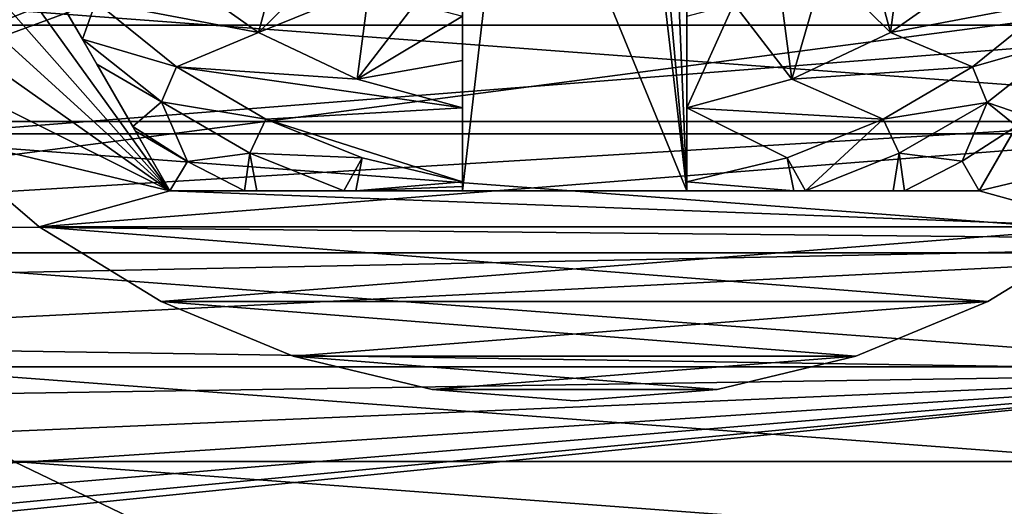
# Model space of a CAD drawing. Header units: inches. Extents: x -9.1 to 9.1, y 0 to 18.8.
# Tile 220 of 256: x -8.749 to -8.529, y 18 to 18.108. Entities that reach past the tile are written whole.
import ezdxf

# ---------------------------------------------------------------- set-up
doc = ezdxf.new("R2010")
doc.units = ezdxf.units.IN
doc.header["$LTSCALE"] = 65.185185
doc.header["$MEASUREMENT"] = 0
for name, color, linetype in [('217', 7, 'CONTINUOUS'), ('220', 7, 'CONTINUOUS'), ('535', 7, 'CONTINUOUS'), ('536', 7, 'CONTINUOUS'), ('538', 7, 'CONTINUOUS'), ('539', 7, 'CONTINUOUS'), ('540', 7, 'CONTINUOUS'), ('541', 7, 'CONTINUOUS'), ('545', 7, 'CONTINUOUS'), ('548', 7, 'CONTINUOUS'), ('573', 7, 'CONTINUOUS'), ('574', 7, 'CONTINUOUS'), ('69', 7, 'CONTINUOUS'), ('75', 7, 'CONTINUOUS'), ('820', 7, 'CONTINUOUS'), ('821', 7, 'CONTINUOUS'), ('822', 7, 'CONTINUOUS'), ('827', 7, 'CONTINUOUS'), ('828', 7, 'CONTINUOUS')]:
    doc.layers.add(name, color=color, linetype=linetype)

msp = doc.modelspace()

# ---------------------------------------------------------------- linework, layer by layer
at = {"layer": '217', "color": 252, "linetype": 'Continuous', "true_color": 0x969696}
for points in [[(-8.83156, 18.08517, 6.407), (-8.85024, 18.11753, 6.407), (-8.41844, 18.08517, 6.407), (-8.83156, 18.08517, 6.407)], [(-8.41844, 18.08517, 6.407), (-8.85024, 18.11753, 6.407), (-8.39976, 18.11753, 6.407), (-8.41844, 18.08517, 6.407)], [(-8.80826, 18.05596, 6.407), (-8.83156, 18.08517, 6.407), (-8.44174, 18.05596, 6.407), (-8.80826, 18.05596, 6.407)], [(-8.44174, 18.05596, 6.407), (-8.83156, 18.08517, 6.407), (-8.41844, 18.08517, 6.407), (-8.44174, 18.05596, 6.407)], [(-8.78087, 18.03054, 6.407), (-8.80826, 18.05596, 6.407), (-8.46913, 18.03054, 6.407), (-8.78087, 18.03054, 6.407)], [(-8.46913, 18.03054, 6.407), (-8.80826, 18.05596, 6.407), (-8.44174, 18.05596, 6.407), (-8.46913, 18.03054, 6.407)], [(-8.75, 18.00949, 6.407), (-8.78087, 18.03054, 6.407), (-8.5, 18.00949, 6.407), (-8.75, 18.00949, 6.407)], [(-8.5, 18.00949, 6.407), (-8.78087, 18.03054, 6.407), (-8.46913, 18.03054, 6.407), (-8.5, 18.00949, 6.407)], [(-8.71634, 17.99328, 6.407), (-8.75, 18.00949, 6.407), (-8.53366, 17.99328, 6.407), (-8.71634, 17.99328, 6.407)], [(-8.53366, 17.99328, 6.407), (-8.75, 18.00949, 6.407), (-8.5, 18.00949, 6.407), (-8.53366, 17.99328, 6.407)]]:
    msp.add_3dface(points, dxfattribs=at)
at = {"layer": '220', "color": 252, "linetype": 'Continuous', "true_color": 0x969696}
for points in [[(-8.71633, 17.99328, 6.532), (-8.75, 18.00949, 6.532), (-8.71634, 17.99328, 6.407), (-8.71633, 17.99328, 6.532)], [(-8.75, 18.00949, 6.532), (-8.75, 18.00949, 6.407), (-8.71634, 17.99328, 6.407), (-8.75, 18.00949, 6.532)], [(-8.5, 18.00949, 6.532), (-8.53367, 17.99328, 6.532), (-8.53366, 17.99328, 6.407), (-8.5, 18.00949, 6.532)], [(-8.5, 18.00949, 6.532), (-8.53366, 17.99328, 6.407), (-8.5, 18.00949, 6.407), (-8.5, 18.00949, 6.532)]]:
    msp.add_3dface(points, dxfattribs=at)
at = {"layer": '535', "color": 252, "linetype": 'Continuous', "true_color": 0x969696}
for points in [[(-8.78923, 18.10668, 6.319), (-8.44413, 18.13384, 6.319), (-8.80587, 18.13384, 6.319), (-8.78923, 18.10668, 6.319)], [(-8.46077, 18.10668, 6.319), (-8.44413, 18.13384, 6.319), (-8.78923, 18.10668, 6.319), (-8.46077, 18.10668, 6.319)], [(-8.76854, 18.08246, 6.319), (-8.46077, 18.10668, 6.319), (-8.78923, 18.10668, 6.319), (-8.76854, 18.08246, 6.319)], [(-8.48146, 18.08246, 6.319), (-8.46077, 18.10668, 6.319), (-8.76854, 18.08246, 6.319), (-8.48146, 18.08246, 6.319)], [(-8.74432, 18.06177, 6.319), (-8.48146, 18.08246, 6.319), (-8.76854, 18.08246, 6.319), (-8.74432, 18.06177, 6.319)], [(-8.50568, 18.06177, 6.319), (-8.48146, 18.08246, 6.319), (-8.74432, 18.06177, 6.319), (-8.50568, 18.06177, 6.319)], [(-8.71716, 18.04513, 6.319), (-8.50568, 18.06177, 6.319), (-8.74432, 18.06177, 6.319), (-8.71716, 18.04513, 6.319)], [(-8.53284, 18.04513, 6.319), (-8.50568, 18.06177, 6.319), (-8.71716, 18.04513, 6.319), (-8.53284, 18.04513, 6.319)], [(-8.68773, 18.03294, 6.319), (-8.53284, 18.04513, 6.319), (-8.71716, 18.04513, 6.319), (-8.68773, 18.03294, 6.319)], [(-8.56227, 18.03294, 6.319), (-8.53284, 18.04513, 6.319), (-8.68773, 18.03294, 6.319), (-8.56227, 18.03294, 6.319)], [(-8.65676, 18.0255, 6.319), (-8.56227, 18.03294, 6.319), (-8.68773, 18.03294, 6.319), (-8.65676, 18.0255, 6.319)], [(-8.59324, 18.0255, 6.319), (-8.56227, 18.03294, 6.319), (-8.65676, 18.0255, 6.319), (-8.59324, 18.0255, 6.319)], [(-8.625, 18.023, 6.319), (-8.59324, 18.0255, 6.319), (-8.65676, 18.0255, 6.319), (-8.625, 18.023, 6.319)]]:
    msp.add_3dface(points, dxfattribs=at)
at = {"layer": '536', "color": 252, "linetype": 'Continuous', "true_color": 0x969696}
for points in [[(-8.8255, 18.19424, 6.294), (-8.828, 18.226, 6.294), (-8.71521, 18.06975, 6.294), (-8.8255, 18.19424, 6.294)], [(-8.71521, 18.06975, 6.294), (-8.828, 18.226, 6.294), (-8.80542, 18.226, 6.294), (-8.71521, 18.06975, 6.294)], [(-8.48146, 18.08246, 6.294), (-8.53479, 18.06975, 6.294), (-8.44458, 18.226, 6.294), (-8.48146, 18.08246, 6.294)], [(-8.81806, 18.16327, 6.294), (-8.8255, 18.19424, 6.294), (-8.71521, 18.06975, 6.294), (-8.81806, 18.16327, 6.294)], [(-8.80587, 18.13384, 6.294), (-8.81806, 18.16327, 6.294), (-8.71521, 18.06975, 6.294), (-8.80587, 18.13384, 6.294)], [(-8.78923, 18.10668, 6.294), (-8.80587, 18.13384, 6.294), (-8.71521, 18.06975, 6.294), (-8.78923, 18.10668, 6.294)], [(-8.76854, 18.08246, 6.294), (-8.78923, 18.10668, 6.294), (-8.71521, 18.06975, 6.294), (-8.76854, 18.08246, 6.294)], [(-8.74432, 18.06177, 6.294), (-8.76854, 18.08246, 6.294), (-8.71521, 18.06975, 6.294), (-8.74432, 18.06177, 6.294)], [(-8.48146, 18.08246, 6.294), (-8.50568, 18.06177, 6.294), (-8.53479, 18.06975, 6.294), (-8.48146, 18.08246, 6.294)], [(-8.50568, 18.06177, 6.294), (-8.74432, 18.06177, 6.294), (-8.71521, 18.06975, 6.294), (-8.50568, 18.06177, 6.294)], [(-8.53479, 18.06975, 6.294), (-8.50568, 18.06177, 6.294), (-8.71521, 18.06975, 6.294), (-8.53479, 18.06975, 6.294)], [(-8.71716, 18.04513, 6.294), (-8.74432, 18.06177, 6.294), (-8.53284, 18.04513, 6.294), (-8.71716, 18.04513, 6.294)], [(-8.53284, 18.04513, 6.294), (-8.74432, 18.06177, 6.294), (-8.50568, 18.06177, 6.294), (-8.53284, 18.04513, 6.294)], [(-8.68773, 18.03294, 6.294), (-8.71716, 18.04513, 6.294), (-8.56227, 18.03294, 6.294), (-8.68773, 18.03294, 6.294)], [(-8.56227, 18.03294, 6.294), (-8.71716, 18.04513, 6.294), (-8.53284, 18.04513, 6.294), (-8.56227, 18.03294, 6.294)], [(-8.65676, 18.0255, 6.294), (-8.68773, 18.03294, 6.294), (-8.59324, 18.0255, 6.294), (-8.65676, 18.0255, 6.294)], [(-8.59324, 18.0255, 6.294), (-8.68773, 18.03294, 6.294), (-8.56227, 18.03294, 6.294), (-8.59324, 18.0255, 6.294)], [(-8.625, 18.023, 6.294), (-8.65676, 18.0255, 6.294), (-8.59324, 18.0255, 6.294), (-8.625, 18.023, 6.294)]]:
    msp.add_3dface(points, dxfattribs=at)
at = {"layer": '538', "color": 252, "linetype": 'Continuous', "true_color": 0x969696}
for points in [[(-8.74432, 18.06177, 6.319), (-8.76854, 18.08246, 6.319), (-8.74432, 18.06177, 6.294), (-8.74432, 18.06177, 6.319)], [(-8.76854, 18.08246, 6.319), (-8.76854, 18.08246, 6.294), (-8.74432, 18.06177, 6.294), (-8.76854, 18.08246, 6.319)], [(-8.71716, 18.04513, 6.319), (-8.74432, 18.06177, 6.319), (-8.71716, 18.04513, 6.294), (-8.71716, 18.04513, 6.319)], [(-8.74432, 18.06177, 6.319), (-8.74432, 18.06177, 6.294), (-8.71716, 18.04513, 6.294), (-8.74432, 18.06177, 6.319)], [(-8.50568, 18.06177, 6.319), (-8.53284, 18.04513, 6.319), (-8.50568, 18.06177, 6.294), (-8.50568, 18.06177, 6.319)], [(-8.53284, 18.04513, 6.319), (-8.53284, 18.04513, 6.294), (-8.50568, 18.06177, 6.294), (-8.53284, 18.04513, 6.319)], [(-8.68773, 18.03294, 6.319), (-8.71716, 18.04513, 6.319), (-8.68773, 18.03294, 6.294), (-8.68773, 18.03294, 6.319)], [(-8.71716, 18.04513, 6.319), (-8.71716, 18.04513, 6.294), (-8.68773, 18.03294, 6.294), (-8.71716, 18.04513, 6.319)], [(-8.53284, 18.04513, 6.319), (-8.56227, 18.03294, 6.319), (-8.53284, 18.04513, 6.294), (-8.53284, 18.04513, 6.319)], [(-8.56227, 18.03294, 6.319), (-8.56227, 18.03294, 6.294), (-8.53284, 18.04513, 6.294), (-8.56227, 18.03294, 6.319)], [(-8.65676, 18.0255, 6.319), (-8.68773, 18.03294, 6.319), (-8.65676, 18.0255, 6.294), (-8.65676, 18.0255, 6.319)], [(-8.68773, 18.03294, 6.319), (-8.68773, 18.03294, 6.294), (-8.65676, 18.0255, 6.294), (-8.68773, 18.03294, 6.319)], [(-8.56227, 18.03294, 6.319), (-8.59324, 18.0255, 6.319), (-8.56227, 18.03294, 6.294), (-8.56227, 18.03294, 6.319)], [(-8.59324, 18.0255, 6.319), (-8.59324, 18.0255, 6.294), (-8.56227, 18.03294, 6.294), (-8.59324, 18.0255, 6.319)], [(-8.625, 18.023, 6.319), (-8.65676, 18.0255, 6.319), (-8.625, 18.023, 6.294), (-8.625, 18.023, 6.319)], [(-8.65676, 18.0255, 6.319), (-8.65676, 18.0255, 6.294), (-8.625, 18.023, 6.294), (-8.65676, 18.0255, 6.319)], [(-8.59324, 18.0255, 6.319), (-8.625, 18.023, 6.319), (-8.59324, 18.0255, 6.294), (-8.59324, 18.0255, 6.319)], [(-8.625, 18.023, 6.319), (-8.625, 18.023, 6.294), (-8.59324, 18.0255, 6.294), (-8.625, 18.023, 6.319)]]:
    msp.add_3dface(points, dxfattribs=at)
at = {"layer": '539', "color": 252, "linetype": 'Continuous', "true_color": 0x969696}
for points in [[(-8.53467, 18.11904, 6.194), (-8.51828, 18.11187, 6.194), (-8.55455, 18.10502, 6.194), (-8.53467, 18.11904, 6.194)], [(-8.51828, 18.11187, 6.194), (-8.53627, 18.09739, 6.194), (-8.55455, 18.10502, 6.194), (-8.51828, 18.11187, 6.194)], [(-8.55455, 18.10502, 6.194), (-8.53627, 18.09739, 6.194), (-8.57654, 18.09465, 6.194), (-8.55455, 18.10502, 6.194)], [(-8.53627, 18.09739, 6.194), (-8.55619, 18.08572, 6.194), (-8.57654, 18.09465, 6.194), (-8.53627, 18.09739, 6.194)], [(-8.57654, 18.09465, 6.194), (-8.55619, 18.08572, 6.194), (-8.6, 18.08825, 6.194), (-8.57654, 18.09465, 6.194)], [(-8.57763, 18.0771, 6.194), (-8.6, 18.07176, 6.194), (-8.6, 18.08825, 6.194), (-8.57763, 18.0771, 6.194)], [(-8.55619, 18.08572, 6.194), (-8.57763, 18.0771, 6.194), (-8.6, 18.08825, 6.194), (-8.55619, 18.08572, 6.194)]]:
    msp.add_3dface(points, dxfattribs=at)
at = {"layer": '540', "color": 252, "linetype": 'Continuous', "true_color": 0x969696}
for points in [[(-8.53479, 18.06975, 6.294), (-8.71521, 18.06975, 6.294), (-8.6, 18.06975, 6.254), (-8.53479, 18.06975, 6.294)], [(-8.71521, 18.06975, 6.294), (-8.71521, 18.06975, 6.20023), (-8.69856, 18.06975, 6.19678), (-8.71521, 18.06975, 6.294)], [(-8.6, 18.06975, 6.254), (-8.71521, 18.06975, 6.294), (-8.65, 18.06975, 6.254), (-8.6, 18.06975, 6.254)], [(-8.65, 18.06975, 6.254), (-8.71521, 18.06975, 6.294), (-8.65, 18.06975, 6.19404), (-8.65, 18.06975, 6.254)], [(-8.65, 18.06975, 6.19404), (-8.71521, 18.06975, 6.294), (-8.67376, 18.06975, 6.19455), (-8.65, 18.06975, 6.19404)], [(-8.67376, 18.06975, 6.19455), (-8.71521, 18.06975, 6.294), (-8.67646, 18.06975, 6.19469), (-8.67376, 18.06975, 6.19455)], [(-8.67646, 18.06975, 6.19469), (-8.71521, 18.06975, 6.294), (-8.69585, 18.06975, 6.1964), (-8.67646, 18.06975, 6.19469)], [(-8.69585, 18.06975, 6.1964), (-8.71521, 18.06975, 6.294), (-8.69856, 18.06975, 6.19678), (-8.69585, 18.06975, 6.1964)], [(-8.53479, 18.06975, 6.20023), (-8.53479, 18.06975, 6.294), (-8.6, 18.06975, 6.254), (-8.53479, 18.06975, 6.20023)], [(-8.55142, 18.06975, 6.19679), (-8.53479, 18.06975, 6.20023), (-8.6, 18.06975, 6.254), (-8.55142, 18.06975, 6.19679)], [(-8.55401, 18.06975, 6.19642), (-8.55142, 18.06975, 6.19679), (-8.6, 18.06975, 6.254), (-8.55401, 18.06975, 6.19642)], [(-8.57352, 18.06975, 6.19469), (-8.55401, 18.06975, 6.19642), (-8.6, 18.06975, 6.254), (-8.57352, 18.06975, 6.19469)], [(-8.5761, 18.06975, 6.19456), (-8.57352, 18.06975, 6.19469), (-8.6, 18.06975, 6.254), (-8.5761, 18.06975, 6.19456)], [(-8.6, 18.06975, 6.19404), (-8.5761, 18.06975, 6.19456), (-8.6, 18.06975, 6.254), (-8.6, 18.06975, 6.19404)]]:
    msp.add_3dface(points, dxfattribs=at)
at = {"layer": '541', "color": 252, "linetype": 'Continuous', "true_color": 0x969696}
for points in [[(-8.71521, 18.06975, 6.294), (-8.80542, 18.226, 6.294), (-8.71521, 18.06975, 6.20023), (-8.71521, 18.06975, 6.294)], [(-8.71521, 18.06975, 6.20023), (-8.80542, 18.226, 6.294), (-8.7229, 18.08307, 6.19698), (-8.71521, 18.06975, 6.20023)], [(-8.7229, 18.08307, 6.19698), (-8.80542, 18.226, 6.294), (-8.7235, 18.08411, 6.19679), (-8.7229, 18.08307, 6.19698)], [(-8.7235, 18.08411, 6.19679), (-8.80542, 18.226, 6.294), (-8.73152, 18.09801, 6.19507), (-8.7235, 18.08411, 6.19679)], [(-8.73152, 18.09801, 6.19507), (-8.80542, 18.226, 6.294), (-8.73471, 18.10352, 6.19467), (-8.73152, 18.09801, 6.19507)], [(-8.73471, 18.10352, 6.19467), (-8.80542, 18.226, 6.294), (-8.74083, 18.11412, 6.19423), (-8.73471, 18.10352, 6.19467)]]:
    msp.add_3dface(points, dxfattribs=at)
at = {"layer": '545', "color": 252, "linetype": 'Continuous', "true_color": 0x969696}
for points in [[(-8.44458, 18.226, 6.294), (-8.53479, 18.06975, 6.294), (-8.44458, 18.226, 6.20023), (-8.44458, 18.226, 6.294)], [(-8.44458, 18.226, 6.20023), (-8.53479, 18.06975, 6.294), (-8.45223, 18.21275, 6.19699), (-8.44458, 18.226, 6.20023)], [(-8.45223, 18.21275, 6.19699), (-8.53479, 18.06975, 6.294), (-8.45287, 18.21163, 6.19679), (-8.45223, 18.21275, 6.19699)], [(-8.45287, 18.21163, 6.19679), (-8.53479, 18.06975, 6.294), (-8.46084, 18.19783, 6.19507), (-8.45287, 18.21163, 6.19679)], [(-8.46084, 18.19783, 6.19507), (-8.53479, 18.06975, 6.294), (-8.46408, 18.19222, 6.19467), (-8.46084, 18.19783, 6.19507)], [(-8.46408, 18.19222, 6.19467), (-8.53479, 18.06975, 6.294), (-8.47015, 18.18171, 6.19423), (-8.46408, 18.19222, 6.19467)], [(-8.47015, 18.18171, 6.19423), (-8.53479, 18.06975, 6.294), (-8.47985, 18.16491, 6.19402), (-8.47015, 18.18171, 6.19423)], [(-8.53479, 18.06975, 6.294), (-8.48968, 18.14787, 6.194), (-8.47985, 18.16491, 6.19402), (-8.53479, 18.06975, 6.294)], [(-8.48968, 18.14787, 6.194), (-8.53479, 18.06975, 6.294), (-8.49582, 18.13725, 6.194), (-8.48968, 18.14787, 6.194)], [(-8.49582, 18.13725, 6.194), (-8.53479, 18.06975, 6.294), (-8.50192, 18.12668, 6.19404), (-8.49582, 18.13725, 6.194)], [(-8.50192, 18.12668, 6.19404), (-8.53479, 18.06975, 6.294), (-8.51387, 18.10598, 6.19454), (-8.50192, 18.12668, 6.19404)], [(-8.51387, 18.10598, 6.19454), (-8.53479, 18.06975, 6.294), (-8.51539, 18.10335, 6.19468), (-8.51387, 18.10598, 6.19454)], [(-8.51539, 18.10335, 6.19468), (-8.53479, 18.06975, 6.294), (-8.52501, 18.08669, 6.19638), (-8.51539, 18.10335, 6.19468)], [(-8.52501, 18.08669, 6.19638), (-8.53479, 18.06975, 6.294), (-8.52646, 18.08418, 6.19678), (-8.52501, 18.08669, 6.19638)], [(-8.53479, 18.06975, 6.294), (-8.53479, 18.06975, 6.20023), (-8.52646, 18.08418, 6.19678), (-8.53479, 18.06975, 6.294)]]:
    msp.add_3dface(points, dxfattribs=at)
at = {"layer": '548', "color": 252, "linetype": 'Continuous', "true_color": 0x969696}
for points in [[(-8.65, 18.20902, 6.254), (-8.65, 18.06975, 6.254), (-8.65, 18.20139, 6.214), (-8.65, 18.20902, 6.254)], [(-8.65, 18.20139, 6.214), (-8.65, 18.06975, 6.254), (-8.65, 18.10863, 6.214), (-8.65, 18.20139, 6.214)], [(-8.65, 18.10863, 6.214), (-8.65, 18.06975, 6.254), (-8.65, 18.09881, 6.20437), (-8.65, 18.10863, 6.214)], [(-8.65, 18.09881, 6.20437), (-8.65, 18.06975, 6.254), (-8.65, 18.08825, 6.194), (-8.65, 18.09881, 6.20437)], [(-8.65, 18.08825, 6.194), (-8.65, 18.06975, 6.254), (-8.65, 18.07176, 6.194), (-8.65, 18.08825, 6.194)], [(-8.65, 18.07176, 6.194), (-8.65, 18.06975, 6.254), (-8.65, 18.07076, 6.19401), (-8.65, 18.07176, 6.194)], [(-8.65, 18.06975, 6.254), (-8.65, 18.06975, 6.19404), (-8.65, 18.07076, 6.19401), (-8.65, 18.06975, 6.254)]]:
    msp.add_3dface(points, dxfattribs=at)
at = {"layer": '573', "color": 252, "linetype": 'Continuous', "true_color": 0x969696}
for points in [[(-8.69545, 18.10502, 6.194), (-8.71533, 18.11904, 6.194), (-8.69004, 18.12515, 6.214), (-8.69545, 18.10502, 6.194)], [(-8.68063, 18.11967, 6.214), (-8.69545, 18.10502, 6.194), (-8.69004, 18.12515, 6.214), (-8.68063, 18.11967, 6.214)], [(-8.67077, 18.11507, 6.214), (-8.69545, 18.10502, 6.194), (-8.68063, 18.11967, 6.214), (-8.67077, 18.11507, 6.214)], [(-8.67346, 18.09465, 6.194), (-8.69545, 18.10502, 6.194), (-8.67077, 18.11507, 6.214), (-8.67346, 18.09465, 6.194)], [(-8.66053, 18.11138, 6.214), (-8.67346, 18.09465, 6.194), (-8.67077, 18.11507, 6.214), (-8.66053, 18.11138, 6.214)], [(-8.65, 18.10863, 6.214), (-8.67346, 18.09465, 6.194), (-8.66053, 18.11138, 6.214), (-8.65, 18.10863, 6.214)], [(-8.65, 18.10863, 6.214), (-8.65, 18.09881, 6.20437), (-8.67346, 18.09465, 6.194), (-8.65, 18.10863, 6.214)], [(-8.65, 18.09881, 6.20437), (-8.65, 18.08825, 6.194), (-8.67346, 18.09465, 6.194), (-8.65, 18.09881, 6.20437)]]:
    msp.add_3dface(points, dxfattribs=at)
at = {"layer": '574', "color": 252, "linetype": 'Continuous', "true_color": 0x969696}
for points in [[(-8.55455, 18.10502, 6.194), (-8.55996, 18.12515, 6.214), (-8.55109, 18.13146, 6.214), (-8.55455, 18.10502, 6.194)], [(-8.53467, 18.11904, 6.194), (-8.55455, 18.10502, 6.194), (-8.55109, 18.13146, 6.214), (-8.53467, 18.11904, 6.194)], [(-8.55455, 18.10502, 6.194), (-8.56937, 18.11967, 6.214), (-8.55996, 18.12515, 6.214), (-8.55455, 18.10502, 6.194)], [(-8.57654, 18.09465, 6.194), (-8.57923, 18.11507, 6.214), (-8.56937, 18.11967, 6.214), (-8.57654, 18.09465, 6.194)], [(-8.55455, 18.10502, 6.194), (-8.57654, 18.09465, 6.194), (-8.56937, 18.11967, 6.214), (-8.55455, 18.10502, 6.194)], [(-8.57654, 18.09465, 6.194), (-8.58947, 18.11138, 6.214), (-8.57923, 18.11507, 6.214), (-8.57654, 18.09465, 6.194)], [(-8.57654, 18.09465, 6.194), (-8.6, 18.08825, 6.194), (-8.58947, 18.11138, 6.214), (-8.57654, 18.09465, 6.194)], [(-8.6, 18.08825, 6.194), (-8.6, 18.10863, 6.214), (-8.58947, 18.11138, 6.214), (-8.6, 18.08825, 6.194)], [(-8.6, 18.10863, 6.214), (-8.6, 18.08825, 6.194), (-8.6, 18.09881, 6.20437), (-8.6, 18.10863, 6.214)]]:
    msp.add_3dface(points, dxfattribs=at)
at = {"layer": '69', "color": 253, "linetype": 'Continuous', "true_color": 0xaab4c3}
for points in [[(-8.88705, 18.17229, 6.625), (-8.8646, 18.06275, 6.625), (-8.6665, 18.16389, 6.625), (-8.88705, 18.17229, 6.625)], [(-8.6665, 18.16389, 6.625), (-8.8646, 18.06275, 6.625), (-8.65359, 18.15698, 6.625), (-8.6665, 18.16389, 6.625)], [(-8.65359, 18.15698, 6.625), (-8.8646, 18.06275, 6.625), (-8.63957, 18.15273, 6.625), (-8.65359, 18.15698, 6.625)], [(-8.8646, 18.06275, 6.625), (-8.625, 18.1513, 6.625), (-8.63957, 18.15273, 6.625), (-8.8646, 18.06275, 6.625)], [(-8.8646, 18.06275, 6.625), (-8.3765, 18.12698, 6.625), (-8.625, 18.1513, 6.625), (-8.8646, 18.06275, 6.625)], [(-8.3765, 18.12698, 6.625), (-8.8646, 18.06275, 6.625), (-8.39394, 18.09121, 6.625), (-8.3765, 18.12698, 6.625)], [(-8.39394, 18.09121, 6.625), (-8.8646, 18.06275, 6.625), (-8.4165, 18.05842, 6.625), (-8.39394, 18.09121, 6.625)], [(-8.8646, 18.06275, 6.625), (-8.8632, 18.04929, 6.625), (-8.4165, 18.05842, 6.625), (-8.8646, 18.06275, 6.625)], [(-8.8632, 18.04929, 6.625), (-8.86446, 18.03582, 6.625), (-8.4165, 18.05842, 6.625), (-8.8632, 18.04929, 6.625)], [(-8.4165, 18.05842, 6.625), (-8.86446, 18.03582, 6.625), (-8.44367, 18.02934, 6.625), (-8.4165, 18.05842, 6.625)], [(-8.86446, 18.03582, 6.625), (-8.86834, 18.02285, 6.625), (-8.44367, 18.02934, 6.625), (-8.86446, 18.03582, 6.625)], [(-8.90559, 17.98541, 6.625), (-8.91853, 17.98147, 6.625), (-8.44367, 18.02934, 6.625), (-8.90559, 17.98541, 6.625)], [(-8.44367, 18.02934, 6.625), (-8.91853, 17.98147, 6.625), (-8.4942, 17.97747, 6.625), (-8.44367, 18.02934, 6.625)], [(-8.89366, 17.99181, 6.625), (-8.90559, 17.98541, 6.625), (-8.44367, 18.02934, 6.625), (-8.89366, 17.99181, 6.625)], [(-8.88323, 18.00041, 6.625), (-8.89366, 17.99181, 6.625), (-8.44367, 18.02934, 6.625), (-8.88323, 18.00041, 6.625)], [(-8.87467, 18.0109, 6.625), (-8.88323, 18.00041, 6.625), (-8.44367, 18.02934, 6.625), (-8.87467, 18.0109, 6.625)], [(-8.86834, 18.02285, 6.625), (-8.87467, 18.0109, 6.625), (-8.44367, 18.02934, 6.625), (-8.86834, 18.02285, 6.625)]]:
    msp.add_3dface(points, dxfattribs=at)
at = {"layer": '75', "color": 253, "linetype": 'Continuous', "true_color": 0xaab4c3}
for points in [[(-8.71633, 17.99328, 6.532), (-8.88323, 18.00041, 6.532), (-8.75, 18.00949, 6.532), (-8.71633, 17.99328, 6.532)], [(-8.5, 18.00949, 6.532), (-8.4942, 17.97747, 6.532), (-8.53367, 17.99328, 6.532), (-8.5, 18.00949, 6.532)], [(-8.89366, 17.99181, 6.532), (-8.88323, 18.00041, 6.532), (-8.71633, 17.99328, 6.532), (-8.89366, 17.99181, 6.532)]]:
    msp.add_3dface(points, dxfattribs=at)
at = {"layer": '820', "color": 252, "linetype": 'Continuous', "true_color": 0x969696}
for points in [[(-8.71533, 18.11904, 6.194), (-8.69545, 18.10502, 6.194), (-8.73172, 18.11187, 6.194), (-8.71533, 18.11904, 6.194)], [(-8.73172, 18.11187, 6.194), (-8.69545, 18.10502, 6.194), (-8.71373, 18.09739, 6.194), (-8.73172, 18.11187, 6.194)], [(-8.69545, 18.10502, 6.194), (-8.67346, 18.09465, 6.194), (-8.71373, 18.09739, 6.194), (-8.69545, 18.10502, 6.194)], [(-8.67346, 18.09465, 6.194), (-8.65, 18.08825, 6.194), (-8.71373, 18.09739, 6.194), (-8.67346, 18.09465, 6.194)], [(-8.71373, 18.09739, 6.194), (-8.65, 18.08825, 6.194), (-8.69381, 18.08572, 6.194), (-8.71373, 18.09739, 6.194)], [(-8.65, 18.08825, 6.194), (-8.65, 18.07176, 6.194), (-8.69381, 18.08572, 6.194), (-8.65, 18.08825, 6.194)], [(-8.69381, 18.08572, 6.194), (-8.65, 18.07176, 6.194), (-8.67237, 18.0771, 6.194), (-8.69381, 18.08572, 6.194)]]:
    msp.add_3dface(points, dxfattribs=at)
at = {"layer": '821', "color": 252, "linetype": 'Continuous', "true_color": 0x969696}
for points in [[(-8.65, 18.06975, 6.254), (-8.65, 18.20902, 6.254), (-8.63896, 18.16454, 6.254), (-8.65, 18.06975, 6.254)], [(-8.6, 18.06975, 6.254), (-8.60567, 18.20667, 6.254), (-8.6, 18.20902, 6.254), (-8.6, 18.06975, 6.254)], [(-8.6, 18.06975, 6.254), (-8.61104, 18.19372, 6.254), (-8.60567, 18.20667, 6.254), (-8.6, 18.06975, 6.254)], [(-8.6, 18.06975, 6.254), (-8.61104, 18.16454, 6.254), (-8.61104, 18.19372, 6.254), (-8.6, 18.06975, 6.254)], [(-8.6, 18.06975, 6.254), (-8.65, 18.06975, 6.254), (-8.63896, 18.16454, 6.254), (-8.6, 18.06975, 6.254)], [(-8.61104, 18.16454, 6.254), (-8.6, 18.06975, 6.254), (-8.63896, 18.16454, 6.254), (-8.61104, 18.16454, 6.254)]]:
    msp.add_3dface(points, dxfattribs=at)
at = {"layer": '822', "color": 252, "linetype": 'Continuous', "true_color": 0x969696}
for points in [[(-8.6, 18.10863, 6.214), (-8.6, 18.06975, 6.254), (-8.6, 18.20902, 6.254), (-8.6, 18.10863, 6.214)], [(-8.6, 18.07176, 6.194), (-8.6, 18.10863, 6.214), (-8.6, 18.09881, 6.20437), (-8.6, 18.07176, 6.194)], [(-8.6, 18.10863, 6.214), (-8.6, 18.07176, 6.194), (-8.6, 18.07076, 6.19401), (-8.6, 18.10863, 6.214)], [(-8.6, 18.06975, 6.19404), (-8.6, 18.06975, 6.254), (-8.6, 18.10863, 6.214), (-8.6, 18.06975, 6.19404)], [(-8.6, 18.06975, 6.19404), (-8.6, 18.10863, 6.214), (-8.6, 18.07076, 6.19401), (-8.6, 18.06975, 6.19404)], [(-8.6, 18.08825, 6.194), (-8.6, 18.07176, 6.194), (-8.6, 18.09881, 6.20437), (-8.6, 18.08825, 6.194)]]:
    msp.add_3dface(points, dxfattribs=at)
at = {"layer": '827', "color": 252, "linetype": 'Continuous', "true_color": 0x969696}
for points in [[(-8.73471, 18.10352, 6.19467), (-8.74083, 18.11412, 6.19423), (-8.73172, 18.11187, 6.194), (-8.73471, 18.10352, 6.19467)], [(-8.73471, 18.10352, 6.19467), (-8.73172, 18.11187, 6.194), (-8.71373, 18.09739, 6.194), (-8.73471, 18.10352, 6.19467)], [(-8.73152, 18.09801, 6.19507), (-8.73471, 18.10352, 6.19467), (-8.71709, 18.08955, 6.19471), (-8.73152, 18.09801, 6.19507)], [(-8.73471, 18.10352, 6.19467), (-8.71373, 18.09739, 6.194), (-8.71709, 18.08955, 6.19471), (-8.73471, 18.10352, 6.19467)], [(-8.7235, 18.08411, 6.19679), (-8.73152, 18.09801, 6.19507), (-8.71709, 18.08955, 6.19471), (-8.7235, 18.08411, 6.19679)], [(-8.71373, 18.09739, 6.194), (-8.69381, 18.08572, 6.194), (-8.71709, 18.08955, 6.19471), (-8.71373, 18.09739, 6.194)], [(-8.7235, 18.08411, 6.19679), (-8.71709, 18.08955, 6.19471), (-8.71129, 18.07633, 6.19681), (-8.7235, 18.08411, 6.19679)], [(-8.71709, 18.08955, 6.19471), (-8.69381, 18.08572, 6.194), (-8.69739, 18.07815, 6.19471), (-8.71709, 18.08955, 6.19471)], [(-8.71709, 18.08955, 6.19471), (-8.69739, 18.07815, 6.19471), (-8.71129, 18.07633, 6.19681), (-8.71709, 18.08955, 6.19471)], [(-8.7229, 18.08307, 6.19698), (-8.7235, 18.08411, 6.19679), (-8.71129, 18.07633, 6.19681), (-8.7229, 18.08307, 6.19698)], [(-8.69381, 18.08572, 6.194), (-8.67237, 18.0771, 6.194), (-8.69739, 18.07815, 6.19471), (-8.69381, 18.08572, 6.194)], [(-8.71521, 18.06975, 6.20023), (-8.7229, 18.08307, 6.19698), (-8.71129, 18.07633, 6.19681), (-8.71521, 18.06975, 6.20023)], [(-8.69739, 18.07815, 6.19471), (-8.69856, 18.06975, 6.19678), (-8.71129, 18.07633, 6.19681), (-8.69739, 18.07815, 6.19471)], [(-8.69585, 18.06975, 6.1964), (-8.69856, 18.06975, 6.19678), (-8.69739, 18.07815, 6.19471), (-8.69585, 18.06975, 6.1964)], [(-8.67646, 18.06975, 6.19469), (-8.69585, 18.06975, 6.1964), (-8.69739, 18.07815, 6.19471), (-8.67646, 18.06975, 6.19469)], [(-8.67237, 18.0771, 6.194), (-8.67646, 18.06975, 6.19469), (-8.69739, 18.07815, 6.19471), (-8.67237, 18.0771, 6.194)], [(-8.69856, 18.06975, 6.19678), (-8.71521, 18.06975, 6.20023), (-8.71129, 18.07633, 6.19681), (-8.69856, 18.06975, 6.19678)], [(-8.67376, 18.06975, 6.19455), (-8.67646, 18.06975, 6.19469), (-8.67237, 18.0771, 6.194), (-8.67376, 18.06975, 6.19455)], [(-8.65, 18.07176, 6.194), (-8.67376, 18.06975, 6.19455), (-8.67237, 18.0771, 6.194), (-8.65, 18.07176, 6.194)], [(-8.67376, 18.06975, 6.19455), (-8.65, 18.07176, 6.194), (-8.65, 18.07076, 6.19401), (-8.67376, 18.06975, 6.19455)], [(-8.65, 18.06975, 6.19404), (-8.67376, 18.06975, 6.19455), (-8.65, 18.07076, 6.19401), (-8.65, 18.06975, 6.19404)]]:
    msp.add_3dface(points, dxfattribs=at)
at = {"layer": '828', "color": 252, "linetype": 'Continuous', "true_color": 0x969696}
for points in [[(-8.53627, 18.09739, 6.194), (-8.51828, 18.11187, 6.194), (-8.51539, 18.10335, 6.19468), (-8.53627, 18.09739, 6.194)], [(-8.53627, 18.09739, 6.194), (-8.51539, 18.10335, 6.19468), (-8.53303, 18.08947, 6.19471), (-8.53627, 18.09739, 6.194)], [(-8.51539, 18.10335, 6.19468), (-8.52501, 18.08669, 6.19638), (-8.53303, 18.08947, 6.19471), (-8.51539, 18.10335, 6.19468)], [(-8.55619, 18.08572, 6.194), (-8.53627, 18.09739, 6.194), (-8.53303, 18.08947, 6.19471), (-8.55619, 18.08572, 6.194)], [(-8.55267, 18.07812, 6.19471), (-8.55619, 18.08572, 6.194), (-8.53303, 18.08947, 6.19471), (-8.55267, 18.07812, 6.19471)], [(-8.55267, 18.07812, 6.19471), (-8.53303, 18.08947, 6.19471), (-8.5386, 18.0764, 6.19681), (-8.55267, 18.07812, 6.19471)], [(-8.53303, 18.08947, 6.19471), (-8.52646, 18.08418, 6.19678), (-8.5386, 18.0764, 6.19681), (-8.53303, 18.08947, 6.19471)], [(-8.52501, 18.08669, 6.19638), (-8.52646, 18.08418, 6.19678), (-8.53303, 18.08947, 6.19471), (-8.52501, 18.08669, 6.19638)], [(-8.57763, 18.0771, 6.194), (-8.55619, 18.08572, 6.194), (-8.57352, 18.06975, 6.19469), (-8.57763, 18.0771, 6.194)], [(-8.57352, 18.06975, 6.19469), (-8.55619, 18.08572, 6.194), (-8.55267, 18.07812, 6.19471), (-8.57352, 18.06975, 6.19469)], [(-8.52646, 18.08418, 6.19678), (-8.53479, 18.06975, 6.20023), (-8.5386, 18.0764, 6.19681), (-8.52646, 18.08418, 6.19678)], [(-8.55401, 18.06975, 6.19642), (-8.57352, 18.06975, 6.19469), (-8.55267, 18.07812, 6.19471), (-8.55401, 18.06975, 6.19642)], [(-8.55142, 18.06975, 6.19679), (-8.55401, 18.06975, 6.19642), (-8.55267, 18.07812, 6.19471), (-8.55142, 18.06975, 6.19679)], [(-8.55142, 18.06975, 6.19679), (-8.55267, 18.07812, 6.19471), (-8.5386, 18.0764, 6.19681), (-8.55142, 18.06975, 6.19679)], [(-8.6, 18.07176, 6.194), (-8.57763, 18.0771, 6.194), (-8.5761, 18.06975, 6.19456), (-8.6, 18.07176, 6.194)], [(-8.57763, 18.0771, 6.194), (-8.57352, 18.06975, 6.19469), (-8.5761, 18.06975, 6.19456), (-8.57763, 18.0771, 6.194)], [(-8.53479, 18.06975, 6.20023), (-8.55142, 18.06975, 6.19679), (-8.5386, 18.0764, 6.19681), (-8.53479, 18.06975, 6.20023)], [(-8.6, 18.07176, 6.194), (-8.5761, 18.06975, 6.19456), (-8.6, 18.06975, 6.19404), (-8.6, 18.07176, 6.194)], [(-8.6, 18.07176, 6.194), (-8.6, 18.06975, 6.19404), (-8.6, 18.07076, 6.19401), (-8.6, 18.07176, 6.194)]]:
    msp.add_3dface(points, dxfattribs=at)

doc.saveas('drawing.dxf')
